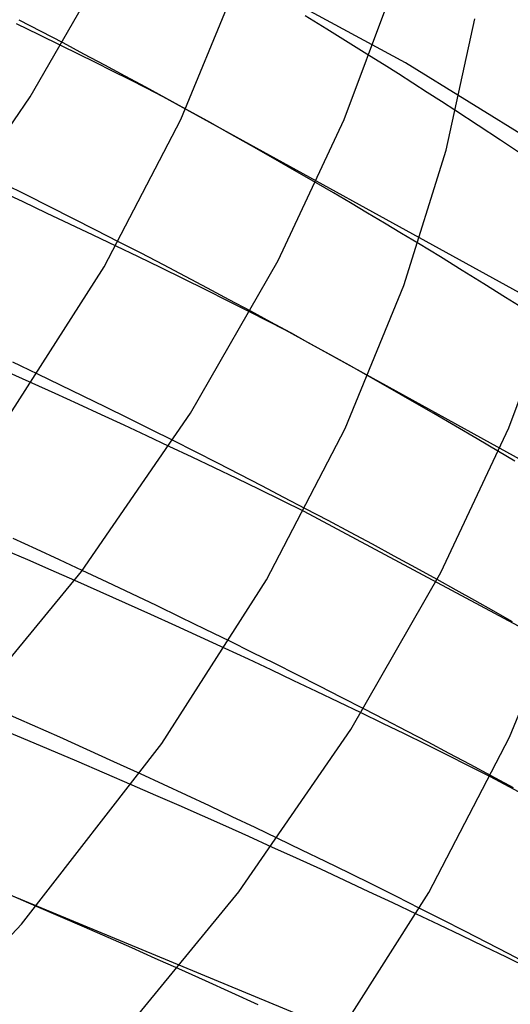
# Model space of a CAD drawing. Header units: millimetres. Extents: x -247 to 247, y -141 to 230.
# Tile 87 of 99: x 150 to 163, y 93 to 120. Entities that reach past the tile are written whole.
import ezdxf

# ---------------------------------------------------------------- set-up
doc = ezdxf.new("R2010")
doc.units = ezdxf.units.MM
doc.layers.add('HIDDEN', color=7, linetype='Continuous')
doc.layers.add('THICK', color=7, linetype='Continuous')

msp = doc.modelspace()

# ---------------------------------------------------------------- linework, layer by layer
at = {"layer": 'HIDDEN'}
for p, q in [((160.56, 118.481), (149.729, 124.36)), ((158.447, 119.379), (157.869, 119.734)), ((150.743, 119.231), (150.143, 119.523)), ((150.801, 119.316), (150.213, 119.622)), ((151.343, 118.937), (150.743, 119.231)), ((151.385, 119.01), (150.801, 119.316)), ((159.022, 119.024), (158.447, 119.379)), ((159.594, 118.667), (159.022, 119.024)), ((168.643, 113.471), (160.56, 118.481)), ((164.973, 111.562), (154.069, 117.57)), ((155.26, 116.913), (154.671, 117.24)), ((162.503, 116.798), (161.907, 117.189)), ((155.846, 116.585), (155.26, 116.913)), ((156.429, 116.256), (155.846, 116.585)), ((163.097, 116.404), (162.503, 116.798)), ((163.688, 116.01), (163.097, 116.404)), ((157.01, 115.926), (156.429, 116.256)), ((157.588, 115.594), (157.01, 115.926)), ((158.163, 115.262), (157.588, 115.594)), ((153.475, 113.378), (152.873, 113.688)), ((153.409, 113.28), (152.807, 113.571)), ((161.49, 113.28), (160.9, 113.638)), ((154.01, 112.986), (153.409, 113.28)), ((154.072, 113.067), (153.475, 113.378)), ((162.075, 112.92), (161.49, 113.28)), ((154.609, 112.692), (154.01, 112.986)), ((154.665, 112.756), (154.072, 113.067)), ((162.658, 112.559), (162.075, 112.92)), ((155.208, 112.395), (154.609, 112.692)), ((155.253, 112.445), (154.665, 112.756)), ((155.804, 112.098), (155.208, 112.395)), ((155.836, 112.135), (155.253, 112.445)), ((163.237, 112.197), (162.658, 112.559)), ((156.399, 111.799), (155.804, 112.098)), ((156.413, 111.825), (155.836, 112.135)), ((163.813, 111.834), (163.237, 112.197)), ((168.479, 105.18), (157.339, 111.322)), ((151.319, 109.847), (150.713, 110.139)), ((160.149, 109.754), (159.561, 110.088)), ((151.178, 109.619), (150.555, 109.901)), ((151.924, 109.554), (151.319, 109.847)), ((160.735, 109.42), (160.149, 109.754)), ((151.797, 109.337), (151.178, 109.619)), ((152.528, 109.258), (151.924, 109.554)), ((152.412, 109.054), (151.797, 109.337)), ((153.131, 108.961), (152.528, 109.258)), ((161.317, 109.084), (160.735, 109.42)), ((153.023, 108.772), (152.412, 109.054)), ((153.732, 108.662), (153.131, 108.961)), ((161.897, 108.747), (161.317, 109.084)), ((153.629, 108.489), (153.023, 108.772)), ((154.331, 108.362), (153.732, 108.662)), ((162.474, 108.409), (161.897, 108.747)), ((154.23, 108.207), (153.629, 108.489)), ((163.048, 108.07), (162.474, 108.409)), ((158.483, 106.218), (157.881, 106.536)), ((170.275, 99.803), (157.843, 106.463)), ((159.08, 105.9), (158.483, 106.218)), ((159.67, 105.583), (159.08, 105.9)), ((150.674, 105.451), (150.054, 105.735)), ((160.255, 105.267), (159.67, 105.583)), ((150.441, 105.163), (149.81, 105.437)), ((151.289, 105.166), (150.674, 105.451)), ((160.832, 104.952), (160.255, 105.267)), ((151.07, 104.888), (150.441, 105.163)), ((151.9, 104.882), (151.289, 105.166)), ((161.403, 104.638), (160.832, 104.952)), ((151.697, 104.613), (151.07, 104.888)), ((156.454, 102.687), (155.851, 102.985)), ((156.348, 102.504), (155.73, 102.791)), ((157.056, 102.388), (156.454, 102.687)), ((156.961, 102.217), (156.348, 102.504)), ((157.655, 102.087), (157.056, 102.388)), ((157.57, 101.93), (156.961, 102.217)), ((158.252, 101.785), (157.655, 102.087)), ((158.173, 101.644), (157.57, 101.93)), ((158.771, 101.358), (158.173, 101.644)), ((158.846, 101.483), (158.252, 101.785)), ((159.369, 101.069), (158.771, 101.358)), ((159.437, 101.18), (158.846, 101.483)), ((154.078, 99.148), (153.457, 99.435)), ((173.676, 93.482), (162.834, 99.357)), ((163.446, 99.061), (162.847, 99.385)), ((153.867, 98.86), (153.238, 99.135)), ((154.694, 98.862), (154.078, 99.148)), ((154.494, 98.585), (153.867, 98.86)), ((155.306, 98.575), (154.694, 98.862)), ((155.119, 98.309), (154.494, 98.585)), ((155.918, 98.287), (155.306, 98.575)), ((155.741, 98.032), (155.119, 98.309)), ((156.529, 97.996), (155.918, 98.287)), ((156.36, 97.754), (155.741, 98.032)), ((157.138, 97.704), (156.529, 97.996)), ((156.976, 97.476), (156.36, 97.754)), ((159.694, 92.16), (146.706, 97.541)), ((151.318, 95.608), (150.678, 95.884)), ((161.544, 95.528), (160.938, 95.834)), ((151.956, 95.331), (151.318, 95.608)), ((161.454, 95.394), (160.849, 95.682)), ((162.144, 95.222), (161.544, 95.528)), ((152.592, 95.053), (151.956, 95.331)), ((162.057, 95.105), (161.454, 95.394)), ((162.738, 94.917), (162.144, 95.222)), ((153.225, 94.774), (152.592, 95.053)), ((162.659, 94.814), (162.057, 95.105)), ((153.856, 94.494), (153.225, 94.774)), ((163.26, 94.522), (162.659, 94.814)), ((163.326, 94.613), (162.738, 94.917)), ((154.483, 94.214), (153.856, 94.494)), ((163.86, 94.228), (163.26, 94.522)), ((163.913, 94.307), (163.326, 94.613))]:
    msp.add_line(p, q, dxfattribs=at)
at = {"layer": 'THICK'}
for p, q in [((150.508, 117.565), (152.791, 121.547)), ((154.541, 116.959), (156.075, 120.686)), ((158.915, 116.96), (160.285, 120.624)), ((161.643, 116.137), (162.412, 119.654)), ((151.8, 118.711), (151.343, 118.937)), ((151.946, 118.713), (151.385, 119.01)), ((152.256, 118.484), (151.8, 118.711)), ((152.503, 118.417), (151.946, 118.713)), ((159.982, 118.423), (159.594, 118.667)), ((152.712, 118.256), (152.256, 118.484)), ((153.053, 118.121), (152.503, 118.417)), ((160.368, 118.179), (159.982, 118.423)), ((153.166, 118.028), (152.712, 118.256)), ((160.753, 117.933), (160.368, 118.179)), ((153.599, 117.826), (153.053, 118.121)), ((153.618, 117.799), (153.166, 118.028)), ((161.138, 117.687), (160.753, 117.933)), ((154.138, 117.532), (153.599, 117.826)), ((154.069, 117.57), (153.618, 117.799)), ((161.522, 117.438), (161.138, 117.687)), ((147.668, 113.441), (150.508, 117.565)), ((154.671, 117.24), (154.138, 117.532)), ((161.907, 117.189), (161.522, 117.438)), ((152.488, 113.01), (154.541, 116.959)), ((157.147, 113.188), (158.915, 116.96)), ((160.513, 112.516), (161.643, 116.137)), ((150.418, 114.931), (149.799, 115.238)), ((158.624, 114.993), (158.163, 115.262)), ((150.315, 114.752), (149.679, 115.048)), ((159.083, 114.724), (158.624, 114.993)), ((150.946, 114.456), (150.315, 114.752)), ((151.036, 114.622), (150.418, 114.931)), ((159.54, 114.453), (159.083, 114.724)), ((151.571, 114.161), (150.946, 114.456)), ((151.652, 114.312), (151.036, 114.622)), ((159.996, 114.182), (159.54, 114.453)), ((152.264, 114), (151.652, 114.312)), ((160.449, 113.911), (159.996, 114.182)), ((152.191, 113.866), (151.571, 114.161)), ((152.873, 113.688), (152.264, 114)), ((152.807, 113.571), (152.191, 113.866)), ((160.9, 113.638), (160.449, 113.911)), ((154.801, 109.096), (157.147, 113.188)), ((149.755, 108.736), (152.488, 113.01)), ((158.94, 108.687), (160.513, 112.516)), ((163.319, 108.703), (164.726, 112.466)), ((156.95, 111.534), (156.413, 111.825)), ((156.556, 111.72), (156.399, 111.799)), ((156.713, 111.64), (156.556, 111.72)), ((156.87, 111.561), (156.713, 111.64)), ((157.026, 111.481), (156.87, 111.561)), ((157.481, 111.244), (156.95, 111.534)), ((157.183, 111.402), (157.026, 111.481)), ((157.339, 111.322), (157.183, 111.402)), ((158.006, 110.956), (157.481, 111.244)), ((158.526, 110.667), (158.006, 110.956)), ((159.045, 110.378), (158.526, 110.667)), ((150.713, 110.139), (150.044, 110.458)), ((159.561, 110.088), (159.045, 110.378)), ((150.555, 109.901), (149.863, 110.212)), ((151.881, 104.857), (154.801, 109.096)), ((156.836, 104.634), (158.94, 108.687)), ((161.503, 104.83), (163.319, 108.703)), ((154.839, 107.919), (154.23, 108.207)), ((154.931, 108.059), (154.331, 108.362)), ((155.442, 107.631), (154.839, 107.919)), ((155.528, 107.755), (154.931, 108.059)), ((163.487, 107.808), (163.048, 108.07)), ((156.043, 107.342), (155.442, 107.631)), ((156.122, 107.451), (155.528, 107.755)), ((156.644, 107.051), (156.043, 107.342)), ((156.713, 107.146), (156.122, 107.451)), ((157.299, 106.841), (156.713, 107.146)), ((157.244, 106.758), (156.644, 107.051)), ((157.881, 106.536), (157.299, 106.841)), ((157.843, 106.463), (157.244, 106.758)), ((147.927, 100.05), (151.881, 104.857)), ((152.569, 104.567), (151.9, 104.882)), ((159.094, 100.627), (161.503, 104.83)), ((152.379, 104.311), (151.697, 104.613)), ((153.232, 104.253), (152.569, 104.567)), ((154.035, 100.245), (156.836, 104.634)), ((161.91, 104.357), (161.403, 104.638)), ((153.057, 104.008), (152.379, 104.311)), ((153.888, 103.94), (153.232, 104.253)), ((162.416, 104.074), (161.91, 104.357)), ((163.339, 100.418), (164.951, 104.348)), ((153.732, 103.704), (153.057, 104.008)), ((154.543, 103.624), (153.888, 103.94)), ((162.919, 103.791), (162.416, 104.074)), ((154.402, 103.4), (153.732, 103.704)), ((163.421, 103.507), (162.919, 103.791)), ((155.068, 103.095), (154.402, 103.4)), ((155.198, 103.306), (154.543, 103.624)), ((155.851, 102.985), (155.198, 103.306)), ((155.73, 102.791), (155.068, 103.095)), ((150.567, 100.739), (149.833, 101.064)), ((159.95, 100.787), (159.369, 101.069)), ((160.016, 100.88), (159.437, 101.18)), ((151.297, 100.414), (150.567, 100.739)), ((160.529, 100.504), (159.95, 100.787)), ((160.591, 100.581), (160.016, 100.88)), ((150.273, 100.401), (149.528, 100.713)), ((156.095, 96.273), (159.094, 100.627)), ((161.108, 100.219), (160.529, 100.504)), ((161.162, 100.282), (160.591, 100.581)), ((151.017, 100.088), (150.273, 100.401)), ((150.275, 95.406), (154.035, 100.245)), ((152.023, 100.088), (151.297, 100.414)), ((161.685, 99.933), (161.108, 100.219)), ((161.728, 99.982), (161.162, 100.282)), ((161.185, 96.26), (163.339, 100.418)), ((151.759, 99.772), (151.017, 100.088)), ((152.743, 99.761), (152.023, 100.088)), ((162.29, 99.683), (161.728, 99.982)), ((152.5, 99.454), (151.759, 99.772)), ((153.457, 99.435), (152.743, 99.761)), ((162.26, 99.645), (161.685, 99.933)), ((162.847, 99.385), (162.29, 99.683)), ((153.238, 99.135), (152.5, 99.454)), ((162.834, 99.357), (162.26, 99.645)), ((157.779, 97.395), (157.138, 97.704)), ((157.633, 97.178), (156.976, 97.476)), ((158.418, 97.084), (157.779, 97.395)), ((158.286, 96.879), (157.633, 97.178)), ((159.054, 96.772), (158.418, 97.084)), ((158.934, 96.579), (158.286, 96.879)), ((159.578, 96.28), (158.934, 96.579)), ((159.686, 96.46), (159.054, 96.772)), ((152.033, 91.335), (156.095, 96.273)), ((158.317, 91.756), (161.185, 96.26)), ((160.216, 95.981), (159.578, 96.28)), ((160.314, 96.147), (159.686, 96.46)), ((150.678, 95.884), (149.98, 96.183)), ((160.938, 95.834), (160.314, 96.147)), ((160.849, 95.682), (160.216, 95.981)), ((144.902, 89.733), (150.275, 95.406)), ((155.197, 93.892), (154.483, 94.214)), ((155.905, 93.57), (155.197, 93.892)), ((156.608, 93.248), (155.905, 93.57))]:
    msp.add_line(p, q, dxfattribs=at)

doc.saveas('drawing.dxf')
